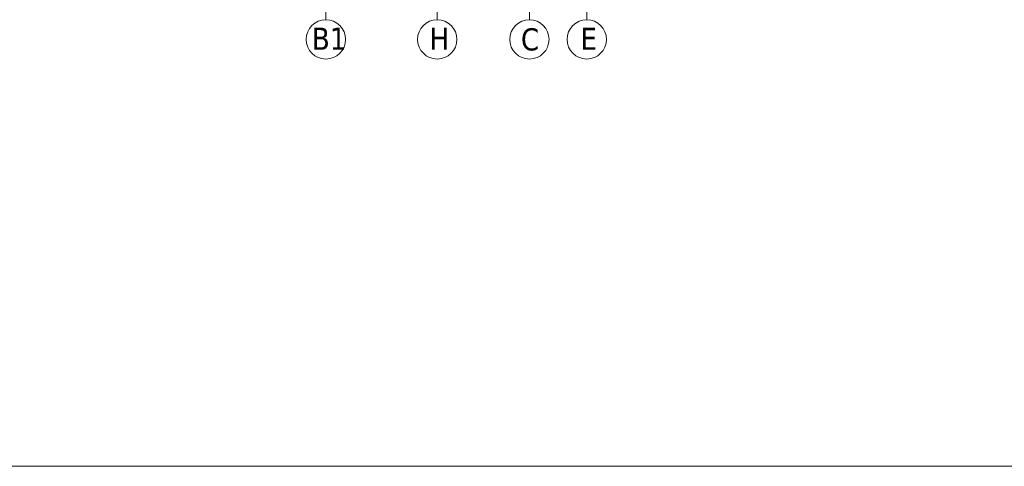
# Model space of a CAD drawing. Header units: millimetres. Extents: x 475 to 4940, y -52 to 2368.
# Tile 10 of 16: x 1249 to 1471, y -52 to 49. Entities that reach past the tile are written whole.
import ezdxf

# ---------------------------------------------------------------- set-up
doc = ezdxf.new("R2010")
doc.units = ezdxf.units.MM
doc.layers.get('0').update_dxf_attribs({"lineweight": 13})
doc.layers.add('INDICATORI', color=7, linetype='Continuous', lineweight=5)
doc.layers.add('Quote', color=5, linetype='Continuous', lineweight=9)
doc.styles.add('STANDARD-Tahoma', font='TAHOMA.TTF')

msp = doc.modelspace()

# ---------------------------------------------------------------- linework, layer by layer
for p, q in [((1376.75, 49), (1376.75, 136.79)), ((1317.92, 49), (1317.92, 135.28)), ((1363.81, 49), (1363.81, 107.77)), ((1343.04, 49), (1343.04, 93.37))]:
    msp.add_line(p, q)
at = {"layer": 'INDICATORI', "color": 0}
for centre in [(1317.92, 44.56), (1343.04, 44.56), (1363.81, 44.56), (1376.75, 44.56)]:
    msp.add_circle(centre, 4.44, dxfattribs=at)
at = {"layer": 'Quote'}
msp.add_lwpolyline([(1135.97, -51.81), (1696.87, -51.81), (1696.87, 285.39), (1135.97, 285.39)], close=True, dxfattribs=at)

# ---------------------------------------------------------------- texts
at = {"layer": 'INDICATORI', "color": 0, "char_height": 5, "width": 4.1965, "attachment_point": 1, "style": 'STANDARD-Tahoma'}
for s, insert in [('B1', (1314.75, 47.2)), ('H', (1341.31, 47.2)), ('C', (1361.91, 47.06)), ('E', (1375.33, 47.2))]:
    msp.add_mtext(s, dxfattribs=dict(at, insert=insert))

doc.saveas('drawing.dxf')
